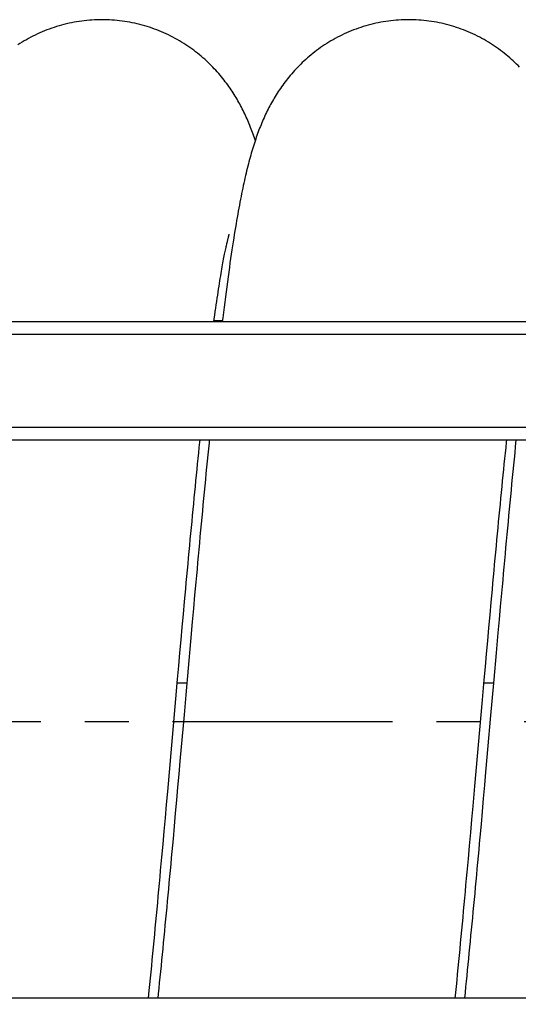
# Model space of a CAD drawing. Extents: x 0 to 594, y 0 to 420.
# Tile 8 of 21: x 306 to 334, y 71 to 126. Entities that reach past the tile are written whole.
import ezdxf

# ---------------------------------------------------------------- set-up
doc = ezdxf.new("R2010")
doc.units = 0
doc.header["$LTSCALE"] = 32.67
doc.linetypes.add('CENTER', pattern=[0.6, 0.375, -0.075, 0.075, -0.075])
doc.layers.get('0').update_dxf_attribs({"linetype": 'CONTINUOUS'})
for name, color, linetype in [('110593_DXF_CONTINUOUS_LINE', 7, 'CONTINUOUS'), ('110653_DXF_CONTINUOUS_LINE', 7, 'CONTINUOUS'), ('110803_DXF_CONTINUOUS_LINE', 7, 'CONTINUOUS'), ('ASEM_125_150-15_DXF_AXIS', 7, 'CONTINUOUS'), ('ASEM_125_150-15_DXF_DIMENS', 7, 'CONTINUOUS'), ('HOSE_125_150DXF_CONTINUOUS', 7, 'CONTINUOUS')]:
    doc.layers.add(name, color=color, linetype=linetype)
doc.styles.get("Standard").update_dxf_attribs({"font": 'txt', "width": 0.7})
doc.dimstyles.new('DIMSTYLE_4', dxfattribs={"dimtxt": 3.5, "dimasz": 3, "dimexe": 1.5, "dimexo": 1, "dimgap": 0.875, "dimtad": 1, "dimdec": 0, "dimlfac": 10, "dimtxsty": 'STANDARD', "dimblk": '_ARROW_FILLED', "dimblk1": '_ARROW_FILLED', "dimblk2": '_ARROW_FILLED', "dimcen": 0.09, "dimazin": 3, "dimtp": 1.2, "dimtm": 1.2, "dimtfac": 1, "dimtdec": 0, "dimtofl": 0, "dimtmove": 0, "dimatfit": 3, "dimtolj": 1})

# ---------------------------------------------------------------- blocks, each defined once
blk = doc.blocks.new('_ARROW_FILLED')
at = {"color": 0, "linetype": 'BYBLOCK'}
blk.add_solid([(0, 0), (-1, 0.167), (-1, -0.167)], dxfattribs=at)
blk = doc.blocks.new('*D7')
at = {"layer": 'ASEM_125_150-15_DXF_DIMENS', "color": 2, "linetype": 'CONTINUOUS'}
for p, q in [((230.362, 78.363), (230.362, 14.588)), ((382.497, 77.773), (382.497, 14.588)), ((230.362, 16.088), (306.43, 16.088)), ((382.497, 16.088), (306.43, 16.088))]:
    blk.add_line(p, q, dxfattribs=at)
at = {"layer": 'ASEM_125_150-15_DXF_DIMENS', "color": 2, "linetype": 'CONTINUOUS', "xscale": 3, "yscale": 3, "zscale": 3, "rotation": 180}
blk.add_blockref('_ARROW_FILLED', (230.362, 16.088), dxfattribs=at)
at = {"layer": 'ASEM_125_150-15_DXF_DIMENS', "color": 2, "linetype": 'CONTINUOUS', "xscale": 3, "yscale": 3, "zscale": 3}
blk.add_blockref('_ARROW_FILLED', (382.497, 16.088), dxfattribs=at)
at = {"layer": 'ASEM_125_150-15_DXF_DIMENS', "color": 2, "linetype": 'CONTINUOUS', "insert": (306.43, 20.463), "char_height": 3.5, "width": 13.875, "attachment_point": 2}
blk.add_mtext('1521', dxfattribs=at)

msp = doc.modelspace()

# ---------------------------------------------------------------- linework, layer by layer
at = {"layer": '110593_DXF_CONTINUOUS_LINE', "color": 7, "linetype": 'CONTINUOUS'}
msp.add_line((317.30552, 109.60274), (316.84278, 109.60274), dxfattribs=at)
at = {"layer": '110653_DXF_CONTINUOUS_LINE', "color": 3, "linetype": 'CONTINUOUS'}
for p, q in [((314.79431, 89.41992), (315.32746, 89.41992)), ((331.89164, 89.41992), (332.4248, 89.41992))]:
    msp.add_line(p, q, dxfattribs=at)
at = {"layer": '110653_DXF_CONTINUOUS_LINE', "color": 9, "linetype": 'CONTINUOUS'}
for p, q in [((314.79431, 89.41992), (315.32746, 89.41992)), ((331.89164, 89.41992), (332.4248, 89.41992))]:
    msp.add_line(p, q, dxfattribs=at)
at = {"layer": '110803_DXF_CONTINUOUS_LINE', "color": 7, "linetype": 'CONTINUOUS'}
for p, q in [((237.21216, 109.55992), (369.41216, 109.55992)), ((237.21216, 102.96959), (369.41216, 102.96959)), ((237.21216, 102.96858), (369.41216, 102.96858)), ((369.41216, 71.83774), (237.21216, 71.83774))]:
    msp.add_line(p, q, dxfattribs=at)
at = {"layer": '110803_DXF_CONTINUOUS_LINE', "color": 9, "linetype": 'CONTINUOUS'}
for p, q in [((237.21216, 108.86004), (369.41216, 108.86004)), ((237.21216, 103.66971), (369.41216, 103.66971))]:
    msp.add_line(p, q, dxfattribs=at)
at = {"layer": 'ASEM_125_150-15_DXF_AXIS', "color": 7, "linetype": 'CENTER'}
msp.add_line((385.59216, 87.23774), (227.36216, 87.23774), dxfattribs=at)
at = {"layer": 'HOSE_125_150DXF_CONTINUOUS', "color": 9, "linetype": 'CONTINUOUS'}
for p, q in [((317.30552, 109.60274), (316.84278, 109.60274)), ((314.79431, 89.41992), (315.32746, 89.41992)), ((331.89164, 89.41992), (332.4248, 89.41992))]:
    msp.add_line(p, q, dxfattribs=at)
at = {"layer": 'HOSE_125_150DXF_CONTINUOUS', "color": 7, "linetype": 'CONTINUOUS'}
for p, q in [((333.67565, 102.96858), (333.63607, 102.57353)), ((315.76062, 94.29422), (315.69465, 93.559)), ((315.69465, 93.559), (315.62878, 92.82154)), ((332.80244, 93.67549), (332.73658, 92.93862)), ((315.07051, 92.5221), (315.13478, 93.23636)), ((315.62878, 92.82154), (315.53012, 91.71212)), ((332.16431, 92.4826), (332.22889, 93.20025)), ((332.73658, 92.93862), (332.67078, 92.19979)), ((315.00614, 91.80349), (315.07051, 92.5221)), ((332.09962, 91.76046), (332.16431, 92.4826)), ((314.94168, 91.08094), (315.00614, 91.80349)), ((315.53012, 91.71212), (315.39886, 90.22912)), ((332.03484, 91.03428), (332.09962, 91.76046)), ((332.67078, 92.19979), (332.5722, 91.0887)), ((314.87714, 90.35486), (314.94168, 91.08094)), ((331.96999, 90.30454), (332.03484, 91.03428)), ((332.5722, 91.0887), (332.44104, 89.60403)), ((314.81251, 89.62571), (314.87714, 90.35486)), ((315.39886, 90.22912), (315.26798, 88.74484)), ((331.90506, 89.5717), (331.96999, 90.30454)), ((314.71544, 88.52715), (314.81251, 89.62571)), ((331.80752, 88.46754), (331.90506, 89.5717)), ((332.44104, 89.60403), (332.2449, 87.37758)), ((314.25989, 83.36135), (314.71544, 88.52715)), ((315.26798, 88.74484), (315.17004, 87.63281)), ((331.38269, 83.64884), (331.80752, 88.46754)), ((315.17004, 87.63281), (314.94229, 85.05083)), ((332.2449, 87.37758), (332.11456, 85.89896)), ((332.11456, 85.89896), (331.98456, 84.42876)), ((314.94229, 85.05083), (314.87743, 84.31839)), ((314.87743, 84.31839), (314.81266, 83.58908)), ((331.98456, 84.42876), (331.91967, 83.69783)), ((314.81266, 83.58908), (314.74797, 82.86328)), ((331.28417, 82.53722), (331.38269, 83.64884)), ((331.91967, 83.69783), (331.85486, 82.97026)), ((314.19443, 82.62257), (314.25989, 83.36135)), ((331.85486, 82.97026), (331.79013, 82.24655)), ((314.12886, 81.88497), (314.19443, 82.62257)), ((314.74797, 82.86328), (314.68336, 82.14139)), ((331.2184, 81.79776), (331.28417, 82.53722)), ((314.06319, 81.14907), (314.12886, 81.88497)), ((314.68336, 82.14139), (314.61885, 81.42381)), ((331.79013, 82.24655), (331.72551, 81.52719)), ((331.15255, 81.06005), (331.2184, 81.79776)), ((313.99745, 80.41544), (314.06319, 81.14907)), ((331.0866, 80.32445), (331.15255, 81.06005)), ((313.19184, 71.83774), (313.23358, 72.25702)), ((330.83404, 72.15249), (330.80157, 71.83774))]:
    msp.add_line(p, q, dxfattribs=at)
for points in [[(310.59414, 126.3877), (310.46673, 126.38675), (310.32286, 126.38337), (310.17907, 126.37755), (310.03541, 126.3693), (309.89192, 126.35861), (309.74865, 126.3455), (309.60566, 126.32997), (309.46298, 126.31202), (309.32066, 126.29166), (309.17875, 126.26891), (309.03729, 126.24377), (308.89633, 126.21626), (308.75592, 126.18638), (308.61609, 126.15415), (308.47692, 126.11959), (308.33845, 126.08272), (308.2007, 126.04355), (308.06376, 126.00212), (307.92765, 125.95843), (307.79242, 125.9125), (307.65814, 125.86439), (307.52486, 125.8141), (307.39259, 125.76166), (307.26144, 125.70713), (307.13141, 125.65051), (307.00254, 125.59185), (306.87496, 125.53121), (306.74867, 125.46862), (306.62371, 125.40411), (306.50021, 125.33778), (306.37819, 125.26967), (306.25768, 125.19981), (306.1388, 125.12832), (306.02157, 125.05523), (305.906, 124.98059)], [(319.14284, 119.6649), (319.13413, 119.69108), (319.09882, 119.79486), (319.06337, 119.89667), (319.0277, 119.99682), (318.99168, 120.09568), (318.9553, 120.19328), (318.91853, 120.28973), (318.88117, 120.38552), (318.84318, 120.48074), (318.80455, 120.57538), (318.76511, 120.66981), (318.72476, 120.7642), (318.68354, 120.85843), (318.64148, 120.95236), (318.59854, 121.04604), (318.5547, 121.13947), (318.51005, 121.23243), (318.46455, 121.32494), (318.4182, 121.41702), (318.37108, 121.50843), (318.32324, 121.5991), (318.27462, 121.68913), (318.22515, 121.77863), (318.17488, 121.8675), (318.12373, 121.95585), (318.0715, 122.04399), (318.0182, 122.13189), (317.96377, 122.21957), (317.90797, 122.30741), (317.85076, 122.39536), (317.79211, 122.48343), (317.73172, 122.57197), (317.66948, 122.66105), (317.60541, 122.75053), (317.53944, 122.84042), (317.47149, 122.93074), (317.40154, 123.02138), (317.32969, 123.11214), (317.25588, 123.20299), (317.18009, 123.29388), (317.10244, 123.38458), (317.02289, 123.47505), (316.94142, 123.56526), (316.85816, 123.65498), (316.77314, 123.74412), (316.68628, 123.83271), (316.59755, 123.92073), (316.50695, 124.0081), (316.41443, 124.09482), (316.31988, 124.18092), (316.22321, 124.26641), (316.12447, 124.35118), (316.02373, 124.4351), (315.92093, 124.51815), (315.8161, 124.60024), (315.70945, 124.68116), (315.60101, 124.76084), (315.49075, 124.83925), (315.37876, 124.91629), (315.26505, 124.99191), (315.14963, 125.06606), (315.03261, 125.13864), (314.91399, 125.20961), (314.79379, 125.27893), (314.67214, 125.34649), (314.54905, 125.41227), (314.42455, 125.47622), (314.29873, 125.53828), (314.17164, 125.5984), (314.04328, 125.65655), (313.91376, 125.71268), (313.78311, 125.76676), (313.65137, 125.81875), (313.51861, 125.86862), (313.38488, 125.91633), (313.2502, 125.96186), (313.11465, 126.00519), (312.97828, 126.04628), (312.84112, 126.08512), (312.70323, 126.12168), (312.56466, 126.15595), (312.42545, 126.1879), (312.28565, 126.21754), (312.14532, 126.24482), (312.00448, 126.26976), (311.8632, 126.29233), (311.72152, 126.31252), (311.57947, 126.33033), (311.43711, 126.34575), (311.29449, 126.35877), (311.15164, 126.36938), (311.00863, 126.37758), (310.86549, 126.38336), (310.72226, 126.38673), (310.59414, 126.3877)], [(327.69154, 126.38771), (327.56426, 126.38676), (327.42051, 126.38339), (327.27685, 126.37758), (327.13332, 126.36934), (326.98995, 126.35868), (326.84682, 126.34559), (326.70395, 126.33008), (326.56139, 126.31217), (326.4192, 126.29185), (326.27742, 126.26914), (326.13608, 126.24404), (325.99526, 126.21658), (325.85497, 126.18675), (325.71527, 126.15459), (325.57623, 126.12009), (325.43787, 126.08329), (325.30025, 126.04419), (325.16343, 126.00283), (325.02744, 125.95922), (324.89232, 125.91339), (324.75816, 125.86536), (324.62499, 125.81517), (324.49284, 125.76283), (324.36181, 125.7084), (324.23191, 125.65191), (324.10318, 125.59337), (323.97573, 125.53286), (323.84957, 125.4704), (323.72474, 125.40604), (323.60136, 125.33985), (323.47943, 125.27187), (323.35899, 125.20214), (323.24014, 125.13075), (323.1229, 125.05775), (323.00727, 124.98317), (322.89336, 124.90711), (322.78116, 124.82961), (322.67069, 124.75072), (322.56208, 124.67058), (322.45531, 124.58923), (322.35041, 124.50672), (322.24752, 124.42324), (322.14668, 124.33887), (322.04783, 124.25363), (321.95107, 124.16768), (321.85643, 124.0811), (321.76384, 123.99391), (321.67326, 123.90616), (321.58467, 123.81787), (321.49805, 123.72911), (321.41338, 123.63991), (321.3306, 123.55031), (321.24971, 123.46035), (321.17074, 123.37015), (321.09365, 123.27973), (321.01842, 123.18915), (320.94506, 123.09849), (320.87355, 123.00781), (320.80384, 122.91713), (320.73594, 122.82655), (320.66981, 122.73608), (320.60541, 122.64577), (320.54274, 122.55569), (320.48176, 122.46588), (320.42243, 122.37635), (320.36468, 122.2871), (320.30855, 122.19826), (320.25393, 122.10975), (320.20056, 122.02122), (320.14842, 121.93269), (320.09747, 121.84416), (320.04744, 121.75518), (319.99828, 121.66569), (319.94999, 121.57574), (319.90239, 121.48497), (319.85539, 121.39324), (319.80906, 121.30064), (319.76343, 121.20727), (319.71845, 121.11302), (319.67413, 121.01792), (319.63061, 120.92227), (319.58787, 120.82608), (319.54587, 120.72927), (319.50467, 120.632), (319.46428, 120.53437), (319.42462, 120.43621), (319.38561, 120.33735), (319.34721, 120.23774), (319.30941, 120.13733), (319.27209, 120.03585), (319.23522, 119.93323), (319.19878, 119.82942), (319.16272, 119.72425), (319.12698, 119.61754), (319.09156, 119.50932), (319.0565, 119.39967), (319.02178, 119.28851), (318.98737, 119.17579), (318.95331, 119.0616), (318.91958, 118.94591), (318.88615, 118.82862), (318.85302, 118.70976), (318.82018, 118.58926), (318.78761, 118.46705), (318.75528, 118.34308), (318.72318, 118.21728), (318.69128, 118.08959), (318.65956, 117.95989), (318.62801, 117.82811), (318.5966, 117.6942), (318.56531, 117.55806), (318.53414, 117.41965), (318.50307, 117.27887), (318.47206, 117.13559), (318.44111, 116.98976), (318.41021, 116.8413), (318.37931, 116.68999), (318.34842, 116.53578), (318.31751, 116.37858), (318.28655, 116.21821), (318.25554, 116.0546), (318.22446, 115.88766), (318.19329, 115.71715), (318.16201, 115.54304), (318.13061, 115.3652), (318.09903, 115.18325), (318.06729, 114.99722), (318.03536, 114.8069), (318.00313, 114.61153), (317.97059, 114.41099), (317.93774, 114.20516), (317.90447, 113.99322), (317.87076, 113.77501), (317.83663, 113.5504), (317.80197, 113.31865), (317.7667, 113.07902), (317.7309, 112.83189), (317.69471, 112.57813), (317.65808, 112.31724), (317.62106, 112.04946), (317.58394, 111.77683), (317.54673, 111.49938), (317.50942, 111.21703), (317.47227, 110.93186), (317.43534, 110.64445), (317.39857, 110.35435), (317.36203, 110.06223), (317.32574, 109.76846), (317.3003, 109.55992)], [(333.87707, 123.73727), (333.79005, 123.82622), (333.70111, 123.91462), (333.61024, 124.00242), (333.51743, 124.08957), (333.4227, 124.17598), (333.32604, 124.26161), (333.22744, 124.3464), (333.12693, 124.43027), (333.02451, 124.51317), (332.92016, 124.59505), (332.81394, 124.67582), (332.70583, 124.75543), (332.59584, 124.83383), (332.48406, 124.91091), (332.37048, 124.98662), (332.25513, 125.06092), (332.13813, 125.13366), (332.01951, 125.20482), (331.89926, 125.27434), (331.77754, 125.34212), (331.65434, 125.40812), (331.5297, 125.47231), (331.40372, 125.53461), (331.27643, 125.59497), (331.14786, 125.65337), (331.01812, 125.70974), (330.88723, 125.76405), (330.75521, 125.81627), (330.62218, 125.86636), (330.48817, 125.91428), (330.35321, 125.96003), (330.21738, 126.00354), (330.08072, 126.04481), (329.94328, 126.08382), (329.80511, 126.12054), (329.66626, 126.15496), (329.52676, 126.18705), (329.38667, 126.21681), (329.24604, 126.24422), (329.10491, 126.26926), (328.96333, 126.29193), (328.82135, 126.31221), (328.679, 126.3301), (328.53634, 126.34558), (328.39342, 126.35865), (328.25026, 126.36931), (328.10694, 126.37755), (327.9635, 126.38336), (327.81996, 126.38674), (327.69154, 126.38771)], [(316.83699, 109.55992), (316.85702, 109.70785), (316.88503, 109.91205), (316.9128, 110.11172), (316.9403, 110.30687), (316.96745, 110.49684), (316.99423, 110.68166), (317.02065, 110.86141), (317.0466, 111.03552), (317.07206, 111.20392), (317.09705, 111.36687), (317.12156, 111.52436), (317.14558, 111.67642), (317.1691, 111.82319), (317.19216, 111.9649), (317.21474, 112.10163), (317.23684, 112.23345), (317.25848, 112.36057), (317.27965, 112.48306), (317.30036, 112.601), (317.3206, 112.71452), (317.34038, 112.82377), (317.3597, 112.92873), (317.3785, 113.0293), (317.39679, 113.12559), (317.41455, 113.21764), (317.43175, 113.30533), (317.44835, 113.38863), (317.46438, 113.46776), (317.47985, 113.54288), (317.49473, 113.61402), (317.50904, 113.68133), (317.52283, 113.74513), (317.5361, 113.80552), (317.54883, 113.86256), (317.56107, 113.91649), (317.57281, 113.96741), (317.58405, 114.01533), (317.59479, 114.0604), (317.60503, 114.10267), (317.61477, 114.14217), (317.624, 114.17898), (317.63271, 114.21317), (317.6409, 114.24476), (317.64855, 114.27378), (317.65566, 114.30028), (317.66221, 114.32429), (317.66818, 114.3458), (317.67357, 114.36486), (317.67836, 114.38151), (317.68252, 114.39572), (317.68604, 114.40754), (317.68892, 114.41701), (317.69112, 114.42413), (317.69228, 114.42783)], [(315.13478, 93.23636), (315.19896, 93.94588), (315.23102, 94.29874), (315.26307, 94.65026), (315.29509, 95.0004), (315.3271, 95.34909), (315.35908, 95.69627), (315.39103, 96.0419), (315.42296, 96.38588), (315.45486, 96.72818), (315.48673, 97.06874), (315.51855, 97.40748), (315.55035, 97.74434), (315.5821, 98.07928), (315.61382, 98.41221), (315.6455, 98.74308), (315.67714, 99.07186), (315.70873, 99.39843), (315.74028, 99.72276), (315.77178, 100.04481), (315.80323, 100.36447), (315.83462, 100.6817), (315.86596, 100.99647), (315.89724, 101.3087), (315.92845, 101.61832), (315.95961, 101.92533), (315.99071, 102.2297), (316.02175, 102.53141), (316.05274, 102.83041), (316.06717, 102.96858)], [(316.57832, 102.96858), (316.56141, 102.80032), (316.5276, 102.46182), (316.49384, 102.12162), (316.46014, 101.77978), (316.42648, 101.43631), (316.39286, 101.09127), (316.35929, 100.7447), (316.32576, 100.39664), (316.29226, 100.04714), (316.25879, 99.69624), (316.22536, 99.34396), (316.19197, 98.99037), (316.15861, 98.63552), (316.12528, 98.27943), (316.09199, 97.92216), (316.05873, 97.56375), (316.0255, 97.20425), (315.99231, 96.8437), (315.95913, 96.48215), (315.92599, 96.11964), (315.89286, 95.7562), (315.85977, 95.3919), (315.82669, 95.02677), (315.76062, 94.29422)], [(332.22889, 93.20025), (332.29336, 93.91293), (332.32555, 94.26727), (332.35771, 94.62019), (332.38985, 94.97166), (332.42195, 95.32161), (332.45403, 95.66998), (332.48607, 96.01673), (332.51808, 96.3618), (332.55006, 96.70513), (332.582, 97.04669), (332.6139, 97.3864), (332.64577, 97.72421), (332.6776, 98.06008), (332.7094, 98.39397), (332.74116, 98.72581), (332.77289, 99.05558), (332.80458, 99.38321), (332.83624, 99.70868), (332.86785, 100.03193), (332.89943, 100.35289), (332.93096, 100.67154), (332.96244, 100.98782), (332.99388, 101.3016), (333.02525, 101.61283), (333.05658, 101.92147), (333.08784, 102.22738), (333.11903, 102.53052), (333.15016, 102.83087), (333.16454, 102.96858)], [(333.63607, 102.57353), (333.60223, 102.23307), (333.56843, 101.89102), (333.5347, 101.54742), (333.50101, 101.20231), (333.46738, 100.85574), (333.43379, 100.50776), (333.40024, 100.15838), (333.36674, 99.80764), (333.33328, 99.4556), (333.29986, 99.10225), (333.26647, 98.74765), (333.23313, 98.39186), (333.19982, 98.03487), (333.16655, 97.67675), (333.13331, 97.31754), (333.10009, 96.95728), (333.06691, 96.59602), (333.03376, 96.23381), (333.00063, 95.87069), (332.96753, 95.5067), (332.93446, 95.14191), (332.90141, 94.77634), (332.8684, 94.41005), (332.80244, 93.67549)], [(314.61885, 81.42381), (314.55444, 80.71095), (314.52228, 80.35645), (314.49013, 80.0033), (314.45802, 79.65159), (314.42594, 79.30137), (314.39388, 78.95268), (314.36186, 78.60563), (314.32988, 78.26026), (314.29793, 77.91661), (314.26603, 77.57474), (314.23415, 77.23471), (314.20231, 76.89656), (314.17051, 76.5603), (314.13873, 76.22598), (314.10699, 75.89364), (314.07527, 75.56331), (314.04359, 75.235), (314.01194, 74.90878), (313.98032, 74.58474), (313.94874, 74.26286), (313.91719, 73.94325), (313.8857, 73.62605), (313.85426, 73.3113), (313.82287, 72.99906), (313.79154, 72.68947), (313.76027, 72.3826), (313.72907, 72.07846), (313.7042, 71.83774)], [(331.72551, 81.52719), (331.661, 80.81269), (331.62879, 80.45739), (331.59661, 80.10349), (331.56445, 79.75102), (331.53233, 79.40001), (331.50024, 79.05051), (331.46817, 78.70257), (331.43614, 78.35623), (331.40413, 78.01153), (331.37215, 77.66853), (331.34019, 77.32725), (331.30826, 76.98775), (331.27635, 76.65007), (331.24447, 76.31432), (331.21263, 75.98054), (331.18082, 75.64878), (331.14906, 75.31916), (331.11733, 74.99173), (331.08566, 74.66651), (331.05403, 74.34363), (331.02244, 74.02313), (330.99091, 73.70504), (330.95943, 73.38942), (330.928, 73.07632), (330.89663, 72.76577), (330.8653, 72.45781), (330.83404, 72.15249)], [(313.23358, 72.25702), (313.26722, 72.59765), (313.30082, 72.93981), (313.33436, 73.28347), (313.36785, 73.62861), (313.4013, 73.97518), (313.4347, 74.32313), (313.46807, 74.67245), (313.50139, 75.02311), (313.53467, 75.37503), (313.56791, 75.72821), (313.60112, 76.08259), (313.63429, 76.43814), (313.66744, 76.79483), (313.70055, 77.15262), (313.73363, 77.51146), (313.76669, 77.87132), (313.79972, 78.23218), (313.83273, 78.59395), (313.86572, 78.95664), (313.89868, 79.32017), (313.93162, 79.6845), (313.99745, 80.41544)], [(330.2892, 71.83774), (330.31973, 72.14415), (330.3535, 72.4853), (330.38721, 72.82804), (330.42087, 73.17231), (330.45449, 73.5181), (330.48805, 73.86535), (330.52157, 74.214), (330.55505, 74.56408), (330.5885, 74.91552), (330.62191, 75.26827), (330.65529, 75.62234), (330.68864, 75.97769), (330.72196, 76.33425), (330.75525, 76.69202), (330.7885, 77.05096), (330.82173, 77.411), (330.85494, 77.77208), (330.88811, 78.13416), (330.92126, 78.49718), (330.95438, 78.86108), (330.98748, 79.22581), (331.02055, 79.59132), (331.0866, 80.32445)]]:
    msp.add_lwpolyline(points, dxfattribs=at)

# ---------------------------------------------------------------- dimensions: what is measured, and where the dimension line sits
at = {"layer": 'ASEM_125_150-15_DXF_DIMENS', "color": 2, "linetype": 'CONTINUOUS'}
dim = msp.add_linear_dim(base=(382.49716, 16.08773), p1=(230.36216, 79.36274), p2=(382.49716, 78.77274), dimstyle='DIMSTYLE_4', dxfattribs=at)
dim.commit()
dim.dimension.update_dxf_attribs({"geometry": '*D7', "text_midpoint": (305.92966, 16.08773), "dimtype": 160})

doc.saveas('drawing.dxf')
